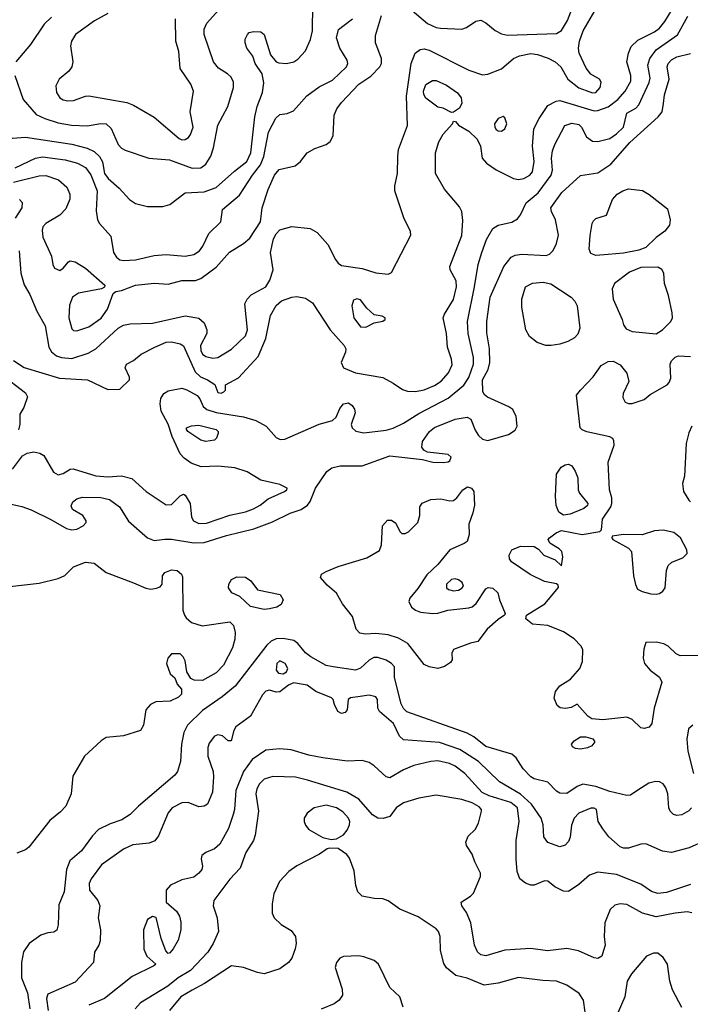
# Model space of a CAD drawing. Extents: x 1173029 to 1307123, y 522559 to 678521.
# Tile 132 of 256: x 1251652 to 1255554, y 531671 to 537400. Entities that reach past the tile are written whole.
import ezdxf

# ---------------------------------------------------------------- set-up
doc = ezdxf.new("R2010")
doc.units = 0

msp = doc.modelspace()

# ---------------------------------------------------------------- linework, layer by layer
at = {"layer": '0CON10XD'}
for points in [[(1252165.9, 536475.9), (1252230.4, 536420.4), (1252291.4, 536355), (1252325, 536331.1), (1252395, 536312.7), (1252485, 536312.5), (1252525.3, 536324.7), (1252615, 536392.5), (1252725, 536399.4), (1252795, 536422.9), (1252900.8, 536519.2), (1252974.1, 536575), (1252997.4, 536625), (1253020, 536835), (1253034.4, 536895.6), (1253065, 536976.2), (1253073, 537033), (1253062.5, 537085), (1253021.1, 537145), (1253007.5, 537187.5), (1252974.3, 537234.3), (1252963.8, 537265), (1252963.9, 537286.1), (1252976.7, 537315), (1252987.5, 537325), (1253012, 537332), (1253055, 537329.2), (1253074, 537315), (1253111.9, 537195), (1253145, 537156), (1253159.1, 537149.1), (1253204.2, 537145.8), (1253247.5, 537155), (1253269.5, 537170.5), (1253315, 537220), (1253344.6, 537285.4), (1253356.2, 537335), (1253361.1, 537785)], [(1254115, 536734), (1254170, 536795), (1254175, 536810), (1254188.3, 536808.3), (1254205, 536787.5), (1254265, 536751.5), (1254312.9, 536705), (1254332.3, 536665), (1254342.1, 536595), (1254367.3, 536565), (1254425, 536525.9), (1254525, 536475.6), (1254555, 536471.1), (1254585, 536476.7), (1254620.8, 536495), (1254635.4, 536515), (1254645.3, 536575), (1254636, 536665), (1254643.9, 536765), (1254674.8, 536825.2), (1254725, 536900), (1254773.5, 536926.5), (1254795, 536930.4), (1254995, 536870.6), (1255015, 536871.6), (1255075, 536893.7), (1255132, 536935), (1255174.1, 536985), (1255207.2, 537042.8), (1255208.6, 537075), (1255185.4, 537155), (1255193.5, 537205), (1255210.5, 537245), (1255248.8, 537281.2), (1255345, 537329.1), (1255375, 537350.4), (1255405, 537388.9), (1255469.1, 537495)], [(1251649.3, 536055), (1251657.7, 535925), (1251678.2, 535858.2), (1251711.1, 535801.1), (1251750.9, 535705), (1251799.5, 535619.5), (1251821.2, 535495), (1251837.8, 535467.8), (1251865.8, 535445), (1251895, 535434.7), (1251955, 535428.2), (1252050.5, 535459.5), (1252094.5, 535485), (1252225, 535604.6), (1252255, 535623.6), (1252295, 535630.5), (1252425, 535634.6), (1252615, 535677.8), (1252693.8, 535663.8), (1252725, 535637.1), (1252741.2, 535595), (1252741.4, 535575), (1252703.5, 535505), (1252705.4, 535475), (1252716.4, 535455), (1252735, 535440.8), (1252775, 535431.8), (1252805, 535433.8), (1252885, 535482.7), (1252965, 535560), (1252977.5, 535595), (1252962.3, 535747.7), (1252976.2, 535775), (1252999.7, 535800.3), (1253084.7, 535845.3), (1253108.2, 535885), (1253126.8, 535945), (1253112.1, 536045), (1253128, 536125), (1253143.9, 536155), (1253165, 536177.5), (1253235, 536197.5), (1253342.5, 536185), (1253382.8, 536162.8), (1253445, 536092), (1253490, 536005), (1253505, 535984.2), (1253525, 535970), (1253645, 535952), (1253725, 535927.5), (1253795, 535920), (1253815, 535929.2), (1253927.3, 536147.3), (1253925, 536167.5), (1253887, 536247), (1253834.5, 536405), (1253834.4, 536434.4), (1253849.5, 536505), (1253851.9, 536605), (1253855.8, 536645), (1253908.5, 536785), (1253903.1, 536955), (1253929.2, 537145), (1253953.7, 537206.3), (1253982.4, 537227.6), (1254005, 537230), (1254035, 537222.1), (1254265.9, 537105.9), (1254345, 537079.6), (1254375, 537083.8), (1254454.8, 537115.2), (1254525, 537173.9), (1254559.5, 537190.5), (1254625, 537202.8), (1254665, 537197.6), (1254727.1, 537177.1), (1254767.5, 537155), (1254801.1, 537125), (1254841.1, 537055), (1254905, 537003.6), (1254948.2, 536988.2), (1254985, 536974.5), (1255005, 536975.7), (1255028.6, 537005), (1255035.8, 537035.8), (1255025, 537053.8), (1254974.1, 537084.1), (1254948.4, 537118.4), (1254907.3, 537205), (1254903.6, 537235), (1254908.8, 537275), (1254931.3, 537335), (1254998.6, 537451.4)], [(1252165, 537436.9), (1252086.7, 537393.3), (1251976, 537315), (1251952.9, 537275), (1251947.3, 537247.3), (1251960.8, 537155), (1251956, 537125), (1251938.7, 537101.3), (1251881.2, 537055), (1251862, 537015), (1251865.9, 536975.9), (1251885, 536946.2), (1251905, 536934.2), (1251932, 536928), (1251965, 536930), (1252035, 536956), (1252055, 536957.5), (1252275, 536917.9), (1252315, 536902.2), (1252435, 536832.2), (1252579.5, 536709.5), (1252595, 536701.5)], [(1252780, 537155), (1252725.5, 537315), (1252725.5, 537345), (1252740.2, 537379.8), (1252808.9, 537455)], [(1253935, 537454), (1254025, 537378.1), (1254074.7, 537354.7), (1254100.7, 537350.7), (1254225, 537346), (1254252.5, 537355), (1254305, 537392), (1254335, 537397.5), (1254365, 537382.9), (1254418.1, 537338.1), (1254455, 537318.9), (1254489.4, 537309.4), (1254775, 537320.6), (1254805, 537337.5), (1254838.7, 537395), (1254869.1, 537470.9)], [(1251585, 537417.1), (1251564.7, 537365.3), (1251528.2, 537215), (1251446.2, 537065), (1251444.6, 537025), (1251464.6, 536975), (1251472.1, 536935), (1251471.2, 536855), (1251456.1, 536785), (1251469.2, 536729.2), (1251495, 536697.5), (1251525, 536687.3), (1251555, 536690.5), (1251609.6, 536710.4), (1251685, 536715.9), (1251955, 536675.3), (1252045, 536653.2), (1252085, 536634.1), (1252116.8, 536605), (1252133.1, 536573.1), (1252145.3, 536505), (1252165.9, 536475.9)], [(1251615, 536455.5), (1251765, 536491.1), (1251804.6, 536494.6), (1251878.5, 536468.5), (1251926.9, 536425), (1251944.3, 536385), (1251944.2, 536355.8), (1251920.3, 536299.7), (1251885, 536262.5), (1251803.3, 536215), (1251786.7, 536195), (1251782, 536175), (1251786, 536135), (1251836.2, 536025), (1251844, 535975), (1251855, 535954), (1251885, 535941.4), (1251905, 535953.8), (1251935, 535991.2), (1251945, 535996.2), (1251975, 535990.8), (1252034, 535955), (1252148, 535855), (1252145.9, 535844.1), (1252127.5, 535835), (1251995, 535808.9), (1251959.4, 535785), (1251941.3, 535738.7), (1251938.2, 535665), (1251955, 535602), (1251965, 535591.4), (1251985, 535589.4), (1252055, 535613.9), (1252126.9, 535663.1), (1252163.6, 535715), (1252195, 535807.5), (1252210.9, 535819.1), (1252245, 535824.5), (1252325, 535856.1), (1252435, 535867.7), (1252515, 535862.2), (1252595, 535882.9), (1252675, 535883.5), (1252705, 535893.5), (1252795, 535961.2), (1252872.7, 536047.3), (1252955, 536097.9), (1252990.1, 536129.9), (1253052.9, 536225), (1253061.8, 536305), (1253097.6, 536412.4), (1253135.3, 536495), (1253162.3, 536527.7), (1253255, 536550.6), (1253285.8, 536575), (1253324.5, 536625.5), (1253368.3, 536651.7), (1253435, 536674.4), (1253458.6, 536691.4), (1253475.5, 536725), (1253481.1, 536845), (1253498, 536882), (1253525, 536918.6), (1253625, 537024.4), (1253695, 537071.4), (1253747.5, 537125), (1253757.1, 537145), (1253757.1, 537175), (1253722.5, 537265), (1253721.2, 537308.8), (1253756.5, 537425)], [(1251625, 536538.1), (1251744.8, 536595.2), (1251785, 536601.6), (1251915.6, 536585.6), (1251987.5, 536565), (1252035, 536539.6), (1252065, 536498.5), (1252101.9, 536405), (1252097.2, 536287.2), (1252105.6, 536235), (1252115.7, 536215), (1252181.4, 536141.4), (1252197.5, 536045), (1252215, 536018.1), (1252235, 536003.6), (1252255, 535998.2), (1252325, 536002.5), (1252435, 536028.5), (1252505, 536034.5), (1252615, 536023.4), (1252665.3, 536034.7), (1252698.1, 536055), (1252718.3, 536081.7), (1252752.9, 536157.1), (1252822.9, 536225), (1252831.9, 536295), (1252930.7, 536379.3), (1253006.7, 536495), (1253053.8, 536555), (1253073.4, 536605), (1253098.8, 536745), (1253141.9, 536828.1), (1253165, 536848.1), (1253207.5, 536855), (1253245, 536869.2), (1253323.3, 536956.7), (1253395, 537008.8), (1253471.5, 537048.5), (1253552.5, 537125), (1253560.7, 537145), (1253556.8, 537165), (1253514.6, 537235), (1253495.4, 537295), (1253506.3, 537343.7), (1253540.7, 537369.3), (1253588.8, 537405)], [(1251836.7, 537415), (1251795.2, 537374.7), (1251715, 537255.8), (1251630, 537155)], [(1252305, 534731.4), (1252388, 534655), (1252505, 534577.1), (1252535, 534578.6), (1252585, 534630), (1252605, 534638.6), (1252615, 534634.2), (1252643.5, 534585), (1252652.2, 534505), (1252663.1, 534485), (1252695, 534468.8), (1252739.3, 534470.7), (1252875, 534517.3), (1252965, 534537.3), (1253012.5, 534555), (1253051.4, 534575), (1253097.2, 534612.8), (1253193.3, 534655), (1253206.7, 534665), (1253207.5, 534675), (1253165, 534696), (1253055, 534721.4), (1252975, 534768.9), (1252903.4, 534793.4), (1252805, 534802.2), (1252708.3, 534798.3), (1252650.6, 534820.6), (1252608.2, 534848.2), (1252584.7, 534875), (1252539.5, 534975), (1252515, 535047.5), (1252475, 535123.3), (1252470, 535165), (1252473.7, 535196.3), (1252490, 535225), (1252515, 535240), (1252594.6, 535255.4), (1252625, 535246.1), (1252685, 535214.4), (1252700, 535195), (1252719.2, 535149.2), (1252741.2, 535131.2), (1252795, 535114.3), (1252955, 535089.7), (1253025, 535067.3), (1253085.7, 535035), (1253145, 534969.2), (1253167.3, 534957.3), (1253195, 534960), (1253393.5, 535046.5), (1253471.4, 535068.6), (1253492.9, 535087.1), (1253515, 535138.8), (1253535.8, 535164.2), (1253565, 535170), (1253585.9, 535155.9), (1253600, 535135), (1253603, 535113), (1253581.2, 535045), (1253586.2, 535025), (1253606.8, 535006.8), (1253655, 534996.9), (1253785, 535012.3), (1253825, 535023.8), (1253885, 535051.8), (1253975, 535108.6), (1254145, 535198.4), (1254236.6, 535273.4), (1254265, 535317.8), (1254292.9, 535395), (1254291.4, 535435), (1254261.1, 535575), (1254257.1, 535645), (1254298.9, 535845), (1254319.2, 535975), (1254341.3, 536045), (1254368.9, 536121.1), (1254405.4, 536184.6), (1254435, 536205.5), (1254515, 536221.5), (1254547.9, 536242.1), (1254565.2, 536264.8), (1254599.7, 536335), (1254667.7, 536392.3), (1254743.8, 536495), (1254752.1, 536525), (1254745.4, 536594.6), (1254752.9, 536637.1), (1254765.7, 536675), (1254824.3, 536785), (1254865, 536797.7), (1254905, 536789.6), (1254920, 536775), (1254949, 536719), (1254985, 536693.2), (1255015, 536691.6), (1255085, 536708.9), (1255125, 536735.8), (1255164.1, 536775), (1255185, 536855.6), (1255236, 536885), (1255255, 536904), (1255314.7, 537035), (1255320.6, 537059.4), (1255306.5, 537135), (1255318.4, 537175), (1255355, 537225.3), (1255478.3, 537311.7), (1255539.6, 537420.4)], [(1252595, 536701.5), (1252615, 536702.2), (1252634.2, 536715), (1252645, 536732), (1252660.4, 536775), (1252643.6, 536865), (1252662.9, 536985), (1252648.6, 537025), (1252585.9, 537115.9), (1252578, 537215), (1252560.6, 537275), (1252559.4, 537405)], [(1251585, 534584.4), (1251665, 534568.2), (1251718.5, 534548.5), (1251833, 534493), (1251925, 534440), (1251955, 534432.5), (1251983.7, 534436.3), (1252022, 534455), (1252038, 534475), (1252038, 534485), (1252018.8, 534515), (1251959.7, 534549.7), (1251952.3, 534572.3), (1251962, 534595), (1251985, 534612), (1252015, 534622), (1252125, 534620.5), (1252175, 534608.5), (1252232.5, 534565), (1252285, 534482.9), (1252395, 534386.4), (1252435, 534370.4), (1252496.9, 534376.9), (1252535, 534377.3), (1252665.9, 534355.9), (1252725, 534358.8), (1252855, 534398.8), (1253015, 534438.6), (1253122.4, 534477.6), (1253225, 534529.2), (1253289, 534551), (1253325.7, 534575), (1253342.2, 534597.8), (1253373.8, 534675), (1253438.3, 534771.7), (1253468.1, 534791.9), (1253515.7, 534804.3), (1253645, 534804.5), (1253805, 534863.3), (1253995, 534841.2), (1254055, 534826.2), (1254115, 534823.8), (1254145, 534826.7), (1254155, 534833.3), (1254163.3, 534855), (1254145, 534871.2), (1254024, 534884), (1254002.5, 534895), (1253992.3, 534912.3), (1253995, 534946.2), (1254036, 535005), (1254065, 535027.5), (1254185, 535075.5), (1254255, 535088.1), (1254276.9, 535075), (1254301.5, 535011.5), (1254320.7, 534980.7), (1254345, 534959.6), (1254375, 534951.8), (1254495, 534987.5), (1254535, 535012.5), (1254545.7, 535035), (1254541.2, 535091.2), (1254521.2, 535131.2), (1254497.9, 535147.9), (1254373.4, 535203.4), (1254355, 535219.2), (1254346.8, 535236.8), (1254344.3, 535305), (1254376.8, 535365), (1254387, 535405), (1254385.7, 535485), (1254370.8, 535579.2), (1254369.7, 535645), (1254388.7, 535785), (1254469.6, 535965), (1254511.1, 536018.9), (1254535, 536030.4), (1254573.9, 536036.1), (1254715, 536027.8), (1254735, 536036.9), (1254755, 536057.5), (1254775, 536098.8), (1254786.3, 536146.3), (1254770, 536235), (1254745.6, 536285), (1254741.9, 536305), (1254805.3, 536394.7), (1254915, 536493.5), (1255015, 536509.1), (1255090.7, 536559.3), (1255201.2, 536685), (1255367.5, 536835), (1255390, 536865), (1255398.3, 536911.7), (1255403.7, 536963.7), (1255431.6, 537055), (1255420, 537125), (1255424.7, 537145), (1255445, 537167.3), (1255475, 537183.3), (1255555, 537204.4)], [(1251624.4, 537075), (1251671.8, 536935), (1251748.6, 536848.6), (1251797.5, 536825), (1251875, 536799.5), (1251954.1, 536785.9), (1252045, 536782), (1252125, 536795.9), (1252155, 536794), (1252185, 536768.1), (1252225, 536673.1), (1252245, 536652.2), (1252265, 536641.9), (1252402.5, 536595), (1252524, 536584), (1252655, 536537.3), (1252705, 536537.5), (1252735, 536559.5), (1252763.1, 536606.9), (1252778.9, 536655), (1252805, 536786.2), (1252863.1, 536895), (1252896.7, 537005), (1252896.4, 537036.4), (1252882.9, 537065), (1252862, 537085), (1252808, 537118), (1252780, 537155)], [(1254165, 536860), (1254116.7, 536885), (1254085, 536891.5), (1254015, 536944.4), (1254003.8, 536965), (1254001.5, 536985), (1254015, 537024), (1254054.5, 537045.5), (1254075, 537046.4), (1254135, 537019.1), (1254198.9, 536975), (1254220, 536945), (1254224.2, 536915), (1254210, 536885), (1254175, 536862.5), (1254165, 536860)], [(1254455, 536751.5), (1254475, 536766), (1254485.6, 536795), (1254475, 536830), (1254465, 536836.7), (1254435, 536826), (1254414.5, 536795), (1254415.5, 536775), (1254425, 536761.1), (1254435, 536752.7), (1254455, 536751.5)], [(1251615, 535417.3), (1251677.1, 535377.1), (1251884.1, 535314.1), (1252046.7, 535305), (1252165, 535248.1), (1252235, 535250), (1252291.2, 535305), (1252290.5, 535320.5), (1252266.2, 535375), (1252274.1, 535395.9), (1252315, 535418), (1252358.8, 535455), (1252438, 535495), (1252505, 535523.4), (1252535, 535525.3), (1252585, 535514.6), (1252605, 535501.8), (1252672, 535352), (1252703, 535323), (1252744.2, 535304.2), (1252787.8, 535277.8), (1252805, 535231.2), (1252823.6, 535226.4), (1252840, 535235), (1252850, 535245), (1252850, 535275), (1252925, 535315.8), (1253039.6, 535440.4), (1253083.3, 535545), (1253111.7, 535678.3), (1253145, 535738.2), (1253175, 535764.5), (1253235, 535786.5), (1253265, 535790), (1253315, 535780.6), (1253355, 535753.1), (1253458.5, 535595), (1253540.5, 535505), (1253549.1, 535485), (1253548.2, 535465), (1253522.2, 535405), (1253535.7, 535375), (1253605, 535346), (1253765, 535317.8), (1253825.8, 535285), (1253878.6, 535248.6), (1253908.6, 535238.6), (1253955, 535236.9), (1254005, 535246.5), (1254065, 535271.2), (1254105, 535296.8), (1254146.2, 535345), (1254167.3, 535392.7), (1254164.6, 535425), (1254141.8, 535495), (1254135.4, 535575), (1254116.4, 535665), (1254123.5, 535686.5), (1254175, 535772.5), (1254192.5, 535845), (1254190.7, 535880.7), (1254157.5, 535945), (1254153.8, 535965), (1254224.6, 536145), (1254231.1, 536231.1), (1254223.8, 536283.8), (1254211.1, 536311.1), (1254123.5, 536415), (1254071.5, 536505), (1254071.5, 536625), (1254089.8, 536690.2), (1254115, 536734)], [(1255005, 536027.8), (1254975, 536040.8), (1254964.4, 536065), (1254971.5, 536145), (1254982.2, 536215), (1254990.2, 536229.8), (1255005, 536244.2), (1255066.4, 536263.6), (1255100.8, 536355), (1255128, 536385), (1255161.2, 536405), (1255195, 536415.5), (1255275, 536405.6), (1255315, 536382.2), (1255420.6, 536300.6), (1255436.7, 536235), (1255431.9, 536205), (1255405, 536170), (1255355, 536133.1), (1255295, 536075.6), (1255255, 536059.1), (1255165, 536042.5), (1255075, 536034.5), (1255005, 536027.8)], [(1251650, 536355), (1251666, 536336), (1251664.6, 536305), (1251626.4, 536245)], [(1255355, 535573.3), (1255392.5, 535595), (1255440.8, 535645), (1255449.4, 535665), (1255448.9, 535695), (1255426.4, 535795), (1255403.1, 535865), (1255399.4, 535925), (1255387.6, 535947.6), (1255365, 535959.6), (1255265, 535957.5), (1255199.7, 535930.3), (1255112, 535865), (1255100, 535835), (1255104, 535775), (1255157.5, 535655), (1255164.2, 535624.2), (1255181.2, 535601.2), (1255216, 535586), (1255355, 535573.3)], [(1254714, 535504), (1254662.7, 535522.7), (1254617.2, 535557.2), (1254596.4, 535596.4), (1254573.2, 535726.8), (1254573.1, 535775), (1254594.5, 535845.5), (1254635, 535867.8), (1254697, 535873), (1254742.6, 535862.6), (1254861.5, 535785), (1254882.4, 535762.4), (1254895.3, 535735.3), (1254910.5, 535605), (1254900.2, 535569.8), (1254880.1, 535549.9), (1254841.8, 535528.2), (1254795, 535512.7), (1254745, 535504.6), (1254714, 535504)], [(1253665, 535612), (1253715, 535636.2), (1253765, 535646.7), (1253777.5, 535655), (1253777.5, 535665), (1253760, 535675), (1253715, 535683.8), (1253672.4, 535722.4), (1253635, 535770), (1253613.6, 535776.4), (1253595, 535767.5), (1253584.1, 535735.9), (1253595.6, 535665), (1253635, 535614), (1253665, 535612)], [(1255285, 533275.5), (1255265, 533280.5), (1255215, 533327.5), (1255185, 533341.4), (1255045, 533326.9), (1254981.7, 533331.7), (1254957.3, 533347.3), (1254895, 533417.5), (1254860.8, 533399.2), (1254826.8, 533393.2), (1254796.8, 533396.8), (1254779.7, 533409.7), (1254762.3, 533452.3), (1254768.8, 533491.2), (1254795, 533524.2), (1254856.7, 533563.3), (1254911.5, 533625), (1254926.4, 533665), (1254927.5, 533735), (1254916.7, 533756.7), (1254877.2, 533797.2), (1254815, 533838.6), (1254725, 533876), (1254635, 533884), (1254597.5, 533915), (1254600, 533935), (1254708.3, 534001.7), (1254786.4, 534096.4), (1254785, 534110), (1254775, 534117.5), (1254705, 534130.6), (1254622.5, 534172.5), (1254513.8, 534245), (1254502.7, 534262.7), (1254500, 534285), (1254514.4, 534315.6), (1254565, 534337.5), (1254645.7, 534335.7), (1254669.7, 534319.7), (1254701.2, 534285), (1254768.3, 534258.3), (1254805, 534222.5), (1254812, 534275), (1254805.8, 534305), (1254791.7, 534321.7), (1254736.2, 534355), (1254726.2, 534375), (1254733.8, 534385), (1254774, 534415), (1254805, 534427.5), (1254925, 534405.5), (1255027.5, 534422.5), (1255037.5, 534432.5), (1255042.5, 534495), (1255091.2, 534565), (1255098, 534585), (1255097.7, 534617.7), (1255083.8, 534665), (1255076.2, 534825), (1255110, 534925), (1255109.7, 534949.7), (1255102.7, 534962.7), (1255085, 534974), (1254952.2, 535002.2), (1254925, 535012.9), (1254912.5, 535025), (1254891.2, 535215), (1254914, 535245), (1254987.9, 535322.1), (1255035, 535387.5), (1255075, 535412.2), (1255105, 535412.5), (1255145, 535392.9), (1255183.6, 535343.6), (1255195.6, 535295), (1255164, 535225), (1255161.7, 535201.7), (1255173.9, 535173.9), (1255195, 535166.2), (1255215, 535168), (1255285, 535189.4), (1255320.9, 535219.1), (1255419.2, 535275), (1255431.1, 535288.9), (1255440, 535315), (1255435.7, 535395), (1255445, 535416), (1255465, 535435.7), (1255485.8, 535444.2), (1255555, 535440)], [(1251545, 535338.7), (1251685, 535228.9), (1251696.7, 535205), (1251676.6, 535143.4), (1251653.3, 535105), (1251653.1, 535045), (1251645, 535014.2)], [(1252735, 534945.8), (1252705, 534953.1), (1252630, 535005), (1252622.2, 535015), (1252623.1, 535025), (1252652.2, 535037.8), (1252695, 535041.2), (1252795, 535016.5), (1252805.8, 535005), (1252806, 534995), (1252796.7, 534965), (1252785, 534953.8), (1252735, 534945.8)], [(1255562.5, 535035), (1255545, 534996.7), (1255530.5, 534935), (1255520, 534745), (1255508.8, 534701.2), (1255514.5, 534655), (1255545, 534604), (1255555, 534594.3)], [(1251610.6, 534785), (1251668, 534862), (1251695, 534878.6), (1251735, 534885.8), (1251768.8, 534878.8), (1251793.3, 534865), (1251848.3, 534768.3), (1251875, 534751.4), (1251905, 534760), (1251945, 534784.4), (1251963, 534787), (1252095, 534746), (1252165, 534740.6), (1252245, 534746.4), (1252305, 534731.4)], [(1254815, 534517.5), (1254788.9, 534535), (1254773.2, 534573.2), (1254768.5, 534625), (1254774.6, 534755.4), (1254802.7, 534797.3), (1254825, 534810.8), (1254845, 534814), (1254865, 534803.8), (1254884.2, 534774.2), (1254898.8, 534735), (1254902, 534665), (1254908.8, 534645), (1254956.7, 534585), (1254956.1, 534573.9), (1254934.3, 534555.7), (1254855, 534522.7), (1254815, 534517.5)], [(1254085, 533624.4), (1254034.6, 533634.6), (1254005, 533648.6), (1253909.8, 533769.8), (1253855, 533802.5), (1253795, 533821.5), (1253725, 533829.1), (1253664.4, 533824.4), (1253631.2, 533831.2), (1253608.8, 533855), (1253588.6, 533928.6), (1253530.5, 534000.5), (1253495, 534063.8), (1253440.5, 534110.5), (1253402.5, 534155), (1253407.5, 534175), (1253435, 534190), (1253505, 534217.9), (1253671.1, 534268.9), (1253745, 534312.5), (1253756.1, 534343.9), (1253762.9, 534455), (1253792.4, 534487.6), (1253815, 534487.8), (1253840.7, 534470.7), (1253863, 534423), (1253875, 534411.2), (1253895, 534410), (1253915, 534420), (1253968, 534475), (1253980, 534515), (1253980, 534565), (1253993.4, 534586.6), (1254045, 534607.8), (1254102, 534612), (1254155, 534600), (1254175, 534602.9), (1254195, 534618), (1254229.4, 534665), (1254258.3, 534681.7), (1254280.6, 534675), (1254294.6, 534655), (1254298.2, 534575), (1254289.2, 534530.8), (1254264.2, 534465), (1254266.9, 534405), (1254255.8, 534365), (1254238, 534352), (1254153.8, 534316.2), (1254085, 534230.5), (1254020.6, 534169.4), (1253969.1, 534090.9), (1253922.7, 534035), (1253916.7, 534015), (1253932.5, 533982.5), (1253954.6, 533964.6), (1253983, 533953), (1254055, 533944.5), (1254085, 533946.4), (1254143.3, 533965), (1254265, 533977.5), (1254285.3, 533984.7), (1254307.4, 534002.6), (1254365, 534088), (1254376.7, 534096.7), (1254405, 534093.3), (1254433.3, 534065), (1254443.8, 534025), (1254477.5, 533945), (1254472.5, 533935), (1254435, 533910.8), (1254371.4, 533855), (1254318.3, 533781.7), (1254275, 533772.5), (1254176.7, 533735), (1254166.2, 533715), (1254167.5, 533675), (1254159.3, 533660.7), (1254122.7, 533637.3), (1254085, 533624.4)], [(1255355, 534057.2), (1255375, 534061.8), (1255394.3, 534075.7), (1255406.7, 534095), (1255414.7, 534195.3), (1255424.6, 534225.4), (1255446.6, 534243.4), (1255511.2, 534268.8), (1255536.4, 534293.6), (1255533.1, 534315), (1255496.2, 534386.2), (1255457.1, 534417.1), (1255395, 534431), (1255345, 534426.3), (1255273.5, 534403.5), (1255164.4, 534405.6), (1255100, 534395), (1255097.5, 534385), (1255103.3, 534375), (1255194.4, 534324.4), (1255212, 534305), (1255222.5, 534165), (1255234, 534114), (1255247.4, 534087.4), (1255273.1, 534073.1), (1255325, 534060.6), (1255355, 534057.2)], [(1251595, 534102.9), (1251765, 534121.5), (1251875, 534148.5), (1251914.6, 534165.4), (1251965, 534217.5), (1252035, 534244.3), (1252085, 534238), (1252154.4, 534184.4), (1252314.3, 534124.3), (1252385, 534092.5), (1252415, 534087.5), (1252448.3, 534091.7), (1252468.8, 534101.2), (1252480, 534115), (1252483.8, 534165), (1252496.1, 534183.9), (1252535, 534200), (1252567.5, 534195), (1252592.5, 534175), (1252599.3, 534159.3), (1252602, 533965), (1252610, 533935), (1252620.5, 533920.5), (1252652.3, 533892.3), (1252714.2, 533874.2), (1252875, 533897.5), (1252895.9, 533875.9), (1252905.8, 533835), (1252903.1, 533795), (1252890, 533745), (1252837.8, 533645), (1252795, 533600), (1252715, 533555.7), (1252667, 533557), (1252647.3, 533567.3), (1252623.8, 533605), (1252615, 533670), (1252603, 533693), (1252585, 533710), (1252535, 533710), (1252513.9, 533686.1), (1252506.2, 533655), (1252527.5, 533595), (1252555, 533570), (1252567.5, 533535), (1252592.5, 533505), (1252593.3, 533475), (1252575, 533458), (1252526.7, 533435), (1252445, 533431.4), (1252412.5, 533415), (1252386.7, 533385), (1252372.9, 533295), (1252355.6, 533264.4), (1252255, 533233.5), (1252155, 533223.5), (1252126.9, 533205), (1252028.2, 533115), (1251961.8, 532998.2), (1251950.6, 532895), (1251919.5, 532825), (1251889.6, 532790.4), (1251828.3, 532741.7), (1251706, 532585), (1251685, 532570), (1251635, 532550)], [(1253075, 533969.2), (1252995, 533986.7), (1252932.5, 534045), (1252885.9, 534065.9), (1252866.2, 534095), (1252868.8, 534115), (1252885, 534142.5), (1252915, 534158.8), (1252965, 534156), (1252996.2, 534135), (1253035, 534083.8), (1253166.7, 534055), (1253184, 534025), (1253173, 533997), (1253148.8, 533981.2), (1253105, 533972.5), (1253075, 533969.2)], [(1254175, 534077.8), (1254205, 534081.6), (1254225, 534091.8), (1254234.4, 534105), (1254226.9, 534125), (1254205, 534141.1), (1254185, 534146.4), (1254165, 534142.7), (1254135.5, 534115), (1254135.6, 534095), (1254147.5, 534085), (1254175, 534077.8)], [(1255561.4, 532815), (1255545, 532797.1), (1255505, 532774.4), (1255475, 532770), (1255455, 532775.8), (1255436.9, 532795), (1255428.5, 532815), (1255423.6, 532895), (1255411.8, 532931.8), (1255395, 532954.4), (1255375, 532966.5), (1255351.4, 532968.6), (1255312.1, 532957.9), (1255247.5, 532917.5), (1255205, 532887.5), (1255184.2, 532885.8), (1255085, 532910.4), (1255005, 532939.5), (1254928.7, 532951.3), (1254895, 532938.9), (1254835, 532898.8), (1254795, 532900), (1254775, 532912.2), (1254725, 532964.4), (1254645, 532983.3), (1254625, 532995.6), (1254581.5, 533041.5), (1254541.4, 533105), (1254515, 533127.1), (1254365, 533171.6), (1254295, 533226.7), (1254255, 533248.4), (1253905, 533373.8), (1253885, 533393.1), (1253870.5, 533420.5), (1253848.6, 533511.4), (1253832.5, 533575), (1253832.5, 533635), (1253816, 533655), (1253784.1, 533674.1), (1253735, 533689.4), (1253711.7, 533688.3), (1253685, 533674.6), (1253635, 533627.8), (1253605, 533615.5), (1253475, 533634), (1253435, 533643.3), (1253345, 533692.9), (1253315, 533716), (1253270.2, 533770.2), (1253247.2, 533787.2), (1253185, 533799.4), (1253145, 533797.8), (1253115.7, 533784.3), (1253089.4, 533760.6), (1252905, 533521.8), (1252830.1, 533459.9), (1252715, 533380.4), (1252628.2, 533295), (1252607.1, 533252.9), (1252593.1, 533185), (1252587.9, 533085), (1252569.5, 533025), (1252554.7, 533005.3), (1252343.1, 532825), (1252294.2, 532775), (1252246, 532744), (1252178, 532722), (1252110.7, 532689.3), (1252075, 532652), (1252011.9, 532565), (1251943, 532507), (1251924.1, 532455.9), (1251911.4, 532325), (1251879.7, 532250.3), (1251875.5, 532134.5), (1251867.9, 532102.1), (1251849.7, 532090.3), (1251815, 532087.1), (1251775, 532074.4), (1251707.8, 532025), (1251673.5, 531976.5), (1251662.7, 531915), (1251661.8, 531825), (1251697.8, 531737.8), (1251711.1, 531645)], [(1255615, 533700), (1255495, 533698.8), (1255470.9, 533710.9), (1255425.5, 533755.5), (1255399.1, 533769.1), (1255355, 533779.1), (1255294.1, 533775.9), (1255282.4, 533737.6), (1255280.4, 533685), (1255286.9, 533655), (1255319.6, 533615), (1255374.7, 533574.7), (1255388.2, 533545), (1255343.5, 533395), (1255335.6, 533344.4), (1255330, 533305), (1255315, 533284.4), (1255285, 533275.5)], [(1253185, 533594.2), (1253204.2, 533605.8), (1253212, 533625), (1253195.8, 533655), (1253165, 533670), (1253147.3, 533655), (1253144.7, 533614.7), (1253157.6, 533597.6), (1253185, 533594.2)], [(1255642.5, 532625), (1255548, 532582), (1255445, 532554.3), (1255392.8, 532562.8), (1255295, 532605.5), (1255265, 532603.6), (1255195, 532580), (1255165, 532580.5), (1255145, 532587.8), (1255080, 532645), (1255045, 532692), (1255018.6, 532735), (1255008, 532805), (1254995, 532812), (1254975, 532812), (1254905, 532782.5), (1254877.1, 532755), (1254863, 532713), (1254855.4, 532644.6), (1254845, 532618), (1254825, 532597.1), (1254795, 532586.9), (1254725, 532613.5), (1254700.9, 532645), (1254697.5, 532715), (1254685.4, 532755), (1254629.7, 532835), (1254565, 532893.4), (1254444.5, 532965), (1254321.2, 533085), (1254213.7, 533153.7), (1254095, 533194.7), (1253885, 533210.5), (1253862.1, 533232.1), (1253826.5, 533305), (1253745.4, 533375), (1253736.4, 533395), (1253733.5, 533445), (1253725, 533459.4), (1253685, 533470), (1253619.1, 533460.9), (1253577.5, 533455), (1253563.3, 533445), (1253557.5, 533385), (1253545, 533370), (1253525, 533363.8), (1253503.3, 533375), (1253483.3, 533415), (1253476.7, 533445), (1253466.7, 533455), (1253375, 533492), (1253325, 533528.8), (1253245, 533541.2), (1253215, 533528.8), (1253165, 533490), (1253145, 533488), (1253105, 533500), (1253085, 533494), (1253065, 533472), (1252995, 533348.2), (1252908.6, 533285), (1252897.1, 533265), (1252882.5, 533205), (1252865, 533203.8), (1252832.5, 533232.5), (1252805, 533240), (1252785, 533230.8), (1252755, 533191.2), (1252747.1, 533165), (1252747.1, 533115), (1252777.8, 533025), (1252780.5, 532995), (1252772.9, 532905), (1252745, 532836.7), (1252725, 532824), (1252695, 532820), (1252632.5, 532845), (1252595, 532844.5), (1252540, 532815), (1252516.7, 532785), (1252459.3, 532650.7), (1252437.6, 532622.4), (1252405, 532608.8), (1252311, 532599), (1252255, 532573.2), (1252128, 532482), (1252068, 532402), (1252055.6, 532375), (1252058.6, 532335), (1252106, 532275), (1252119.2, 532245), (1252109.2, 532175), (1252122.5, 532105), (1252119.5, 532040.5), (1252113.3, 532015), (1252086.7, 531975), (1252081.2, 531915), (1251975, 531800.4), (1251815, 531731.2), (1251807.8, 531705), (1251817.2, 531635)], [(1255567.5, 533295), (1255543.5, 533275), (1255534, 533214), (1255539.1, 533145), (1255572.9, 533015)], [(1254915, 533156.5), (1254885, 533160), (1254868.6, 533168.6), (1254862.5, 533185), (1254878, 533205), (1254915, 533227.1), (1254945, 533227.5), (1254985.9, 533215.9), (1254998.3, 533198.3), (1254981.2, 533175), (1254955, 533163.6), (1254915, 533156.5)], [(1255555, 532368.8), (1255415, 532321.8), (1255365, 532315.3), (1255328.2, 532328.2), (1255265, 532369.6), (1255125, 532426.2), (1255015, 532439.5), (1254966.9, 532423.1), (1254905, 532367.5), (1254845, 532328), (1254815, 532328.8), (1254765.6, 532355.6), (1254725, 532387.5), (1254705, 532389.2), (1254645, 532364), (1254625, 532363.8), (1254595.8, 532375.8), (1254561.7, 532401.7), (1254545.5, 532445), (1254540, 532515), (1254541.3, 532625), (1254558.4, 532735), (1254549.2, 532815), (1254510, 532845), (1254383.7, 532883.7), (1254343.3, 532903.3), (1254241.8, 533015), (1254185, 533056.7), (1254153.1, 533073.1), (1254085, 533087.5), (1254045, 533084.6), (1253945, 533060.9), (1253885, 533035.6), (1253805, 532989.4), (1253785, 532995.7), (1253715, 533059.2), (1253685, 533077.5), (1253645, 533089.4), (1253556.8, 533086.8), (1253415.5, 533104.5), (1253335, 533120.8), (1253231.4, 533151.4), (1253165, 533157.5), (1253085, 533149.1), (1253005.2, 533094.8), (1252953.7, 533026.3), (1252910, 532915), (1252901.5, 532805), (1252893.9, 532775), (1252865.9, 532695), (1252816.6, 532603.4), (1252785.7, 532575), (1252735, 532554.4), (1252712.1, 532537.9), (1252708.3, 532518.3), (1252715.8, 532475), (1252710.8, 532455), (1252695, 532434), (1252665, 532412), (1252595, 532396), (1252530, 532365), (1252503.8, 532335), (1252504, 532265), (1252563.8, 532213.8), (1252581.9, 532185), (1252589.7, 532149.7)], [(1255563.1, 532203.1), (1255535, 532209.1), (1255465, 532202.3), (1255355, 532181.1), (1255275, 532202), (1255185, 532251.5), (1255145, 532255.6), (1255115, 532248), (1255087.3, 532222.7), (1255055.7, 532145), (1255052.9, 532065), (1255058, 532015), (1255048.8, 531985), (1255038.3, 531951.7), (1255015, 531937.5), (1254995, 531941.2), (1254903.4, 531983.4), (1254835, 531995.4), (1254721.9, 531981.9), (1254625, 531996.2), (1254475, 531986.2), (1254365, 531952.9), (1254335, 531960), (1254316, 531976), (1254298.2, 532015), (1254276.3, 532146.3), (1254251.2, 532205), (1254223.8, 532245), (1254220, 532265), (1254275, 532300), (1254292.4, 532317.6), (1254334, 532415), (1254333.8, 532435), (1254299.7, 532499.7), (1254284, 532545), (1254252, 532595), (1254247.5, 532615), (1254261.1, 532648.9), (1254301.1, 532688.9), (1254320.9, 532725), (1254338.1, 532795), (1254338.1, 532805), (1254325, 532820.4), (1254285, 532843.3), (1254223.5, 532863.5), (1254075, 532887.5), (1253975, 532870.4), (1253885, 532842.9), (1253842.5, 532815), (1253805, 532764), (1253767, 532753), (1253735, 532754.3), (1253705, 532773.1), (1253624.5, 532865), (1253554.8, 532904.8), (1253326.4, 532976.4), (1253257.6, 532992.4), (1253123.9, 532996.1), (1253075, 532981.8), (1253047.3, 532955), (1253030.9, 532925), (1253026.6, 532895), (1253041.3, 532795), (1253022.7, 532655), (1253011.5, 532625), (1252968.5, 532555), (1252935, 532464), (1252875, 532400), (1252781.8, 532275), (1252777.7, 532245), (1252800.5, 532175), (1252809.4, 532095), (1252777.9, 532025), (1252747.1, 531975), (1252645, 531868.1), (1252574.9, 531825.1), (1252513, 531777), (1252355, 531680.6), (1252323.3, 531645)], [(1253465, 532630), (1253495, 532633.8), (1253535, 532658.1), (1253558.2, 532685), (1253571.8, 532715), (1253572.8, 532735), (1253565.3, 532755), (1253532, 532792), (1253495, 532815.3), (1253435, 532829.7), (1253365, 532814.4), (1253325, 532784), (1253307.8, 532755), (1253306.5, 532735), (1253314, 532714), (1253335, 532688.1), (1253415, 532641.4), (1253465, 532630)], [(1254942.2, 531625), (1254931.4, 531695), (1254906.9, 531735), (1254835, 531782.7), (1254776.2, 531806.2), (1254695, 531809.5), (1254555, 531826.5), (1254436.4, 531793.6), (1254355, 531782.5), (1254255, 531823.1), (1254188.7, 531838.7), (1254135, 531884), (1254118.9, 531908.9), (1254100, 531985), (1254097.8, 532065), (1254088.1, 532095), (1254075, 532110.8), (1253971.1, 532181.1), (1253864.5, 532224.5), (1253795, 532272.9), (1253765, 532284.3), (1253715, 532287.1), (1253645, 532301.4), (1253620, 532325), (1253607.4, 532362.6), (1253597.4, 532447.4), (1253571.5, 532521.5), (1253555, 532542), (1253505, 532577.5), (1253455, 532580), (1253440, 532575), (1253396.7, 532545), (1253263.8, 532476.2), (1253218.8, 532445), (1253164.3, 532385.7), (1253131.2, 532315), (1253120, 532255), (1253120.7, 532200.7), (1253133.3, 532175), (1253173.3, 532135), (1253231.2, 532101.2), (1253256, 532065), (1253260, 532025), (1253255.7, 531995), (1253235, 531940), (1253215.8, 531915), (1253165, 531878.2), (1253075, 531848.9), (1253035, 531856.1), (1252953.3, 531885), (1252885, 531895.5), (1252726.7, 531793.3), (1252655, 531754.5), (1252588.8, 531715), (1252522.9, 531635)], [(1252589.7, 532149.7), (1252590, 532105), (1252574.6, 532045.4), (1252544.2, 531995), (1252525, 531970), (1252515, 531967.5), (1252503.2, 531983.2), (1252474.7, 532054.7), (1252445.5, 532175.5), (1252425, 532182.9), (1252395.5, 532164.5), (1252371.5, 532105), (1252375, 531992.5), (1252391.7, 531951.7), (1252443.3, 531905), (1252433.3, 531895), (1252306.7, 531833.3), (1252145, 531705.6), (1252055, 531665.4)], [(1253883.9, 531653.9), (1253863.3, 531715), (1253805, 531770), (1253739.2, 531905), (1253715, 531926.9), (1253655, 531948.1), (1253625, 531953.1), (1253535, 531950), (1253515, 531938.9), (1253494.5, 531915), (1253486.5, 531885), (1253529.1, 531759.1), (1253529.2, 531725), (1253510, 531695), (1253481.2, 531675), (1253406.8, 531643.2)], [(1255505, 531651.9), (1255450, 531755), (1255435.4, 531805.4), (1255421.4, 531905), (1255395, 531944), (1255365, 531969.2), (1255340.3, 531969.7), (1255299.5, 531950.5), (1255211.1, 531848.9), (1255186.9, 531805), (1255173.6, 531715), (1255133.9, 531625)]]:
    msp.add_lwpolyline(points, dxfattribs=at)

doc.saveas('drawing.dxf')
